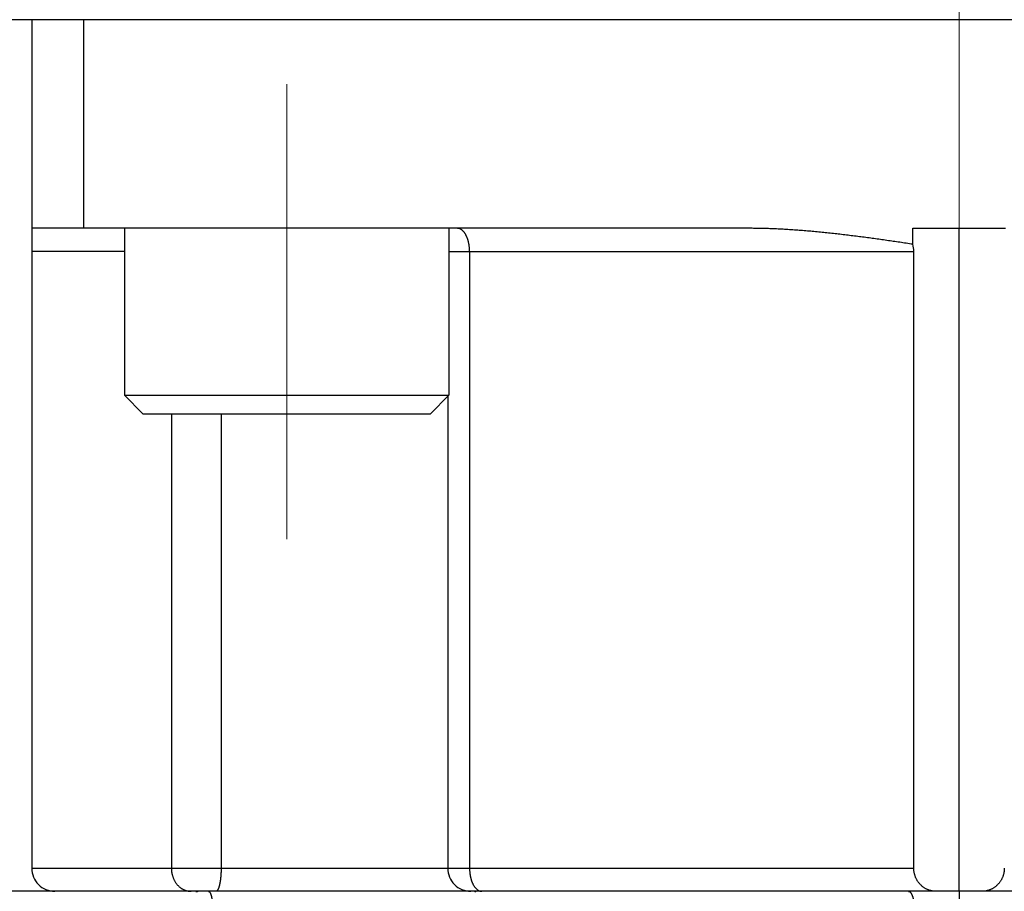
# Model space of a CAD drawing. Header units: millimetres. Extents: x 0 to 1300, y 0 to 891.
# Tile 103 of 133: x 400 to 421, y 498 to 517. Entities that reach past the tile are written whole.
import ezdxf

# ---------------------------------------------------------------- set-up
doc = ezdxf.new("R2010")
doc.units = ezdxf.units.MM
doc.header["$LTSCALE"] = 0.545669
doc.linetypes.add('CENTER', pattern=[50.8, 31.75, -6.35, 6.35, -6.35])
doc.layers.add('NoLayerName_001', color=7, linetype='Continuous')
doc.layers.add('NoLayerName_007', color=7, linetype='Continuous')
doc.styles.get("Standard").update_dxf_attribs({"font": 'txt', "bigfont": 'extfont2'})
doc.dimstyles.get("Standard").update_dxf_attribs({"dimtxt": 2.5, "dimasz": 2.5, "dimexe": 1, "dimexo": 1, "dimtad": 1, "dimdec": 3, "dimzin": 0, "dimdsep": 46, "dimtxsty": 'Standard', "dimcen": 2.5, "dimadec": 3, "dimazin": 0, "dimtfac": 0.75, "dimtdec": 3, "dimtmove": 0, "dimatfit": 3, "dimfxl": 1, "dimarcsym": 0})

# ---------------------------------------------------------------- blocks, each defined once
blk = doc.blocks.new('_OPEN30')
at = {"color": 0, "linetype": 'ByBlock', "lineweight": -2}
for p, q in [((-1, 0.267949), (0, 0)), ((0, 0), (-1, -0.267949)), ((0, 0), (-1, 0))]:
    blk.add_line(p, q, dxfattribs=at)
blk = doc.blocks.new('*D147')
at = {"layer": 'Defpoints', "color": 0}
for p in [(331.5, 559.602), (552, 532.102), (331.5, 398.637)]:
    blk.add_point(p, dxfattribs=at)
at = {"layer": 'NoLayerName_001', "color": 0, "linetype": 'Continuous', "lineweight": 13}
for p, q in [((331.5, 556.602), (331.5, 395.637)), ((552, 529.102), (552, 395.637)), ((547.5, 398.637), (336, 398.637))]:
    blk.add_line(p, q, dxfattribs=at)
at = {"layer": 'NoLayerName_001', "color": 0, "lineweight": 13, "xscale": 4.5, "yscale": 4.5, "zscale": 4.5, "rotation": 180}
blk.add_blockref('_OPEN30', (331.5, 398.637), dxfattribs=at)
at = {"layer": 'NoLayerName_001', "color": 0, "lineweight": 13, "xscale": 4.5, "yscale": 4.5, "zscale": 4.5}
blk.add_blockref('_OPEN30', (552, 398.637), dxfattribs=at)
at = {"layer": 'NoLayerName_001', "color": 0, "lineweight": 13, "insert": (441.75, 407.858), "char_height": 10.5, "attachment_point": 5}
blk.add_mtext('\\W0.8000;２２１', dxfattribs=at)

msp = doc.modelspace()

# ---------------------------------------------------------------- linework, layer by layer
at = {"layer": 'NoLayerName_001', "color": 2, "linetype": 'CENTER', "lineweight": 13}
for p, q in [((420, 521.7399), (420, 449.4777)), ((405.5, 505.4451), (405.5, 515.2595))]:
    msp.add_line(p, q, dxfattribs=at)
at = {"layer": 'NoLayerName_001', "color": 7, "linetype": 'Continuous', "lineweight": 25}
msp.add_line((440.6, 516.6523), (398.4, 516.6523), dxfattribs=at)
at = {"layer": 'NoLayerName_001', "color": 110, "linetype": 'Continuous', "lineweight": 25}
for p, q in [((402, 512.1523), (402, 508.5523)), ((409, 512.1523), (409, 508.5523)), ((402, 508.5523), (409, 508.5523)), ((402, 508.5523), (402.4, 508.1523)), ((409, 508.5523), (408.6, 508.1523)), ((402.4, 508.1523), (408.6, 508.1523))]:
    msp.add_line(p, q, dxfattribs=at)
at = {"layer": 'NoLayerName_007', "color": 7, "linetype": 'Continuous', "lineweight": 25}
for p, q in [((400, 516.6523), (400, 498.3523)), ((401.1254, 512.1523), (401.1254, 516.6523)), ((415.5, 512.1523), (400, 512.1523)), ((419, 511.8084), (419, 512.1523)), ((419, 512.1523), (421, 512.1523)), ((420, 497.8523), (420, 512.1523)), ((419.0238, 498.3523), (419.0238, 511.6523)), ((408.9715, 508.5238), (408.9715, 498.3523)), ((439.6, 497.8523), (380, 497.8523)), ((420, 497.8523), (420, 497.5523))]:
    msp.add_line(p, q, dxfattribs=at)
at = {"layer": 'NoLayerName_007', "color": 8, "linetype": 'Continuous', "lineweight": 25}
for p, q in [((402, 511.6523), (400, 511.6523)), ((409, 511.6523), (419.0238, 511.6523)), ((409.4436, 511.6523), (409.4436, 498.3523)), ((403.0128, 508.1523), (403.0128, 498.3523)), ((404.0853, 508.1523), (404.0853, 498.3523)), ((400, 498.3523), (419.0238, 498.3523))]:
    msp.add_line(p, q, dxfattribs=at)
at = {"layer": 'NoLayerName_007', "color": 7, "linetype": 'Continuous', "lineweight": 25}
for centre, radius, start, end in [((418.5007, 511.6523), 0.5231, 0.0035, 17.36305), ((400.5, 498.3523), 0.5, 180, 270.00165), ((409.4715, 498.3523), 0.5, 180, 270.00013)]:
    msp.add_arc(centre, radius, start, end, dxfattribs=at)
at = {"layer": 'NoLayerName_007', "color": 8, "linetype": 'Continuous', "lineweight": 25}
for points, knots in [([(409.4436, 511.6523), (409.4436, 511.6581), (409.4436, 511.6698), (409.4431, 511.6872), (409.4423, 511.7047), (409.4411, 511.7222), (409.4397, 511.7396), (409.4379, 511.757), (409.4357, 511.7744), (409.4332, 511.7917), (409.4304, 511.809), (409.4272, 511.8262), (409.4237, 511.8434), (409.4198, 511.8605), (409.4155, 511.8775), (409.4108, 511.8944), (409.4057, 511.9112), (409.4002, 511.9278), (409.3942, 511.9443), (409.3878, 511.9605), (409.3808, 511.9766), (409.3733, 511.9924), (409.3653, 512.008), (409.3568, 512.0232), (409.3477, 512.0382), (409.3379, 512.0527), (409.3275, 512.0667), (409.3165, 512.0803), (409.3047, 512.0931), (409.292, 512.1053), (409.2783, 512.1164), (409.2635, 512.1265), (409.2479, 512.1352), (409.2315, 512.1425), (409.2146, 512.1479), (409.1973, 512.1517), (409.1855, 512.1519), (409.1797, 512.1523)], [0, 0, 0, 0, 0.01746569, 0.03493762, 0.05241523, 0.0698982, 0.0873864, 0.10487998, 0.12237931, 0.13988504, 0.15739809, 0.17491963, 0.19245116, 0.20999273, 0.22753798, 0.24508014, 0.26261418, 0.28013692, 0.29764718, 0.31514593, 0.33263645, 0.35012446, 0.36761824, 0.38512087, 0.40261807, 0.42009804, 0.43755586, 0.45499542, 0.47244174, 0.4899515, 0.50761667, 0.52548373, 0.54343067, 0.56133344, 0.57910594, 0.59671445, 0.61419426, 0.61419426, 0.61419426, 0.61419426]), ([(403.0128, 498.3523), (403.013, 498.3443), (403.0131, 498.3282), (403.0147, 498.3041), (403.0172, 498.28), (403.0206, 498.256), (403.0251, 498.2322), (403.0306, 498.2086), (403.0371, 498.1852), (403.0446, 498.1622), (403.0531, 498.1394), (403.0626, 498.1171), (403.073, 498.0953), (403.0845, 498.0739), (403.097, 498.0532), (403.1105, 498.033), (403.1249, 498.0136), (403.1403, 497.9949), (403.1567, 497.977), (403.174, 497.9599), (403.1922, 497.9439), (403.2113, 497.9289), (403.2312, 497.915), (403.2519, 497.9023), (403.2733, 497.8909), (403.2955, 497.8809), (403.3183, 497.8723), (403.3416, 497.8651), (403.3653, 497.8595), (403.3893, 497.8554), (403.4134, 497.8528), (403.4295, 497.8526), (403.4375, 497.8523)], [0, 0, 0, 0, 0.02411487, 0.04827138, 0.07246064, 0.09667427, 0.12090472, 0.14514561, 0.16939197, 0.19364058, 0.21788919, 0.24213261, 0.26636642, 0.29058889, 0.31480138, 0.33900867, 0.36321943, 0.38744651, 0.41169668, 0.43595764, 0.46021894, 0.48447598, 0.50873096, 0.53299378, 0.55728304, 0.58161841, 0.60598382, 0.63035034, 0.65469016, 0.6789784, 0.70319515, 0.72732736, 0.72732736, 0.72732736, 0.72732736]), ([(404.0853, 498.3523), (404.0853, 498.3479), (404.0853, 498.3391), (404.0852, 498.3259), (404.085, 498.3128), (404.0847, 498.2996), (404.0844, 498.2864), (404.0839, 498.2732), (404.0834, 498.26), (404.0828, 498.2469), (404.0822, 498.2337), (404.0814, 498.2205), (404.0806, 498.2074), (404.0796, 498.1942), (404.0786, 498.1811), (404.0775, 498.1679), (404.0762, 498.1548), (404.0749, 498.1417), (404.0735, 498.1285), (404.072, 498.1154), (404.0704, 498.1024), (404.0686, 498.0893), (404.0668, 498.0763), (404.0648, 498.0632), (404.0627, 498.0503), (404.0604, 498.0373), (404.058, 498.0243), (404.0554, 498.0114), (404.0526, 497.9984), (404.0496, 497.9855), (404.0463, 497.9726), (404.0428, 497.9599), (404.0392, 497.9473), (404.0352, 497.9349), (404.031, 497.9228), (404.0263, 497.9106), (404.0207, 497.8983), (404.0141, 497.8859), (404.0067, 497.8735), (404, 497.8665), (403.9969, 497.8629)], [0, 0, 0, 0, 0.01318312, 0.02636693, 0.03955135, 0.0527363, 0.06592175, 0.0791077, 0.09229414, 0.10548114, 0.11866875, 0.13185709, 0.14504629, 0.15823651, 0.17142795, 0.18462084, 0.19781538, 0.21101058, 0.2242042, 0.23739401, 0.25057787, 0.26375374, 0.2769197, 0.29007521, 0.30322773, 0.31638807, 0.32956762, 0.34277836, 0.35603291, 0.36933158, 0.38262702, 0.39586141, 0.40897795, 0.42192117, 0.43472287, 0.44765142, 0.46103276, 0.47520394, 0.48991999, 0.50417545, 0.50417545, 0.50417545, 0.50417545]), ([(409.4436, 498.3523), (409.4437, 498.3456), (409.4437, 498.3322), (409.4444, 498.312), (409.4454, 498.2919), (409.4469, 498.2717), (409.4488, 498.2516), (409.4512, 498.2315), (409.4541, 498.2115), (409.4574, 498.1915), (409.4612, 498.1717), (409.4655, 498.152), (409.4704, 498.1323), (409.4757, 498.1129), (409.4816, 498.0936), (409.488, 498.0745), (409.495, 498.0556), (409.5026, 498.037), (409.5109, 498.0186), (409.5198, 498.0006), (409.5295, 497.9829), (409.54, 497.9657), (409.5514, 497.9489), (409.5636, 497.9328), (409.5769, 497.9176), (409.591, 497.9031), (409.6015, 497.8947), (409.6066, 497.8904)], [0, 0, 0, 0, 0.02011643, 0.04027159, 0.06045644, 0.0806626, 0.10088244, 0.12110913, 0.14133667, 0.16155999, 0.18177499, 0.2019786, 0.22216886, 0.24234499, 0.26250743, 0.28265795, 0.30279817, 0.3229267, 0.34304651, 0.36316735, 0.38330635, 0.40348867, 0.42372793, 0.44397239, 0.46417417, 0.48431461, 0.5044098, 0.5044098, 0.5044098, 0.5044098]), ([(403.5414, 497.8465), (403.5425, 497.8468), (403.5446, 497.8473), (403.5479, 497.8479), (403.5511, 497.8486), (403.5543, 497.8492), (403.5576, 497.8497), (403.5609, 497.8502), (403.5641, 497.8506), (403.5674, 497.851), (403.5707, 497.8514), (403.574, 497.8517), (403.5773, 497.8519), (403.5805, 497.8521), (403.5838, 497.8522), (403.5871, 497.8523), (403.5893, 497.8523), (403.5904, 497.8523)], [0, 0, 0, 0, 0.003290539, 0.006583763, 0.009879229, 0.013176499, 0.016475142, 0.019774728, 0.023074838, 0.026375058, 0.029674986, 0.032974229, 0.036272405, 0.039569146, 0.042864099, 0.046156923, 0.049447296, 0.049447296, 0.049447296, 0.049447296]), ([(403.8123, 497.8523), (403.8153, 497.8517), (403.8215, 497.8512), (403.8295, 497.8458), (403.8365, 497.8391), (403.8425, 497.8312), (403.8477, 497.8231), (403.8521, 497.8149), (403.8558, 497.8065), (403.8592, 497.798), (403.8623, 497.7894), (403.8652, 497.7807), (403.868, 497.7718), (403.8705, 497.7629), (403.8729, 497.7539), (403.875, 497.7449), (403.877, 497.7359), (403.8789, 497.7268), (403.8806, 497.7177), (403.8822, 497.7087), (403.8836, 497.6995), (403.8849, 497.6904), (403.8861, 497.6813), (403.8872, 497.6721), (403.8882, 497.6629), (403.8892, 497.6537), (403.89, 497.6445), (403.8908, 497.6353), (403.8914, 497.6261), (403.892, 497.6169), (403.8926, 497.6077), (403.893, 497.5985), (403.8934, 497.5892), (403.8936, 497.58), (403.8938, 497.5708), (403.894, 497.5615), (403.894, 497.5554), (403.894, 497.5523)], [0, 0, 0, 0, 0.00902215, 0.0183529, 0.02820714, 0.03822934, 0.04787376, 0.05712018, 0.06619045, 0.07527256, 0.08444809, 0.09369373, 0.10297855, 0.11227008, 0.121545, 0.13080406, 0.14005105, 0.14928926, 0.15852145, 0.16774993, 0.17697655, 0.18620273, 0.19542954, 0.20465766, 0.21388746, 0.22311893, 0.23235184, 0.24158591, 0.25082089, 0.26005647, 0.26929235, 0.27852819, 0.28776366, 0.2969984, 0.30623202, 0.31546415, 0.32469437, 0.32469437, 0.32469437, 0.32469437]), ([(403.9969, 497.8629), (403.9933, 497.8603), (403.9869, 497.8538), (403.9779, 497.8533), (403.9738, 497.8523)], [0, 0, 0, 0, 0.013208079, 0.025900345, 0.025900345, 0.025900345, 0.025900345]), ([(409.5477, 497.842), (409.5486, 497.8424), (409.5503, 497.8432), (409.5529, 497.8444), (409.5555, 497.8455), (409.5582, 497.8465), (409.5609, 497.8475), (409.5636, 497.8484), (409.5664, 497.8492), (409.5692, 497.8499), (409.572, 497.8505), (409.5748, 497.8511), (409.5776, 497.8515), (409.5804, 497.8519), (409.5833, 497.8521), (409.5861, 497.8523), (409.588, 497.8523), (409.589, 497.8523)], [0, 0, 0, 0, 0.002839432, 0.00568954, 0.00854817, 0.01141324, 0.014282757, 0.017154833, 0.020027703, 0.022899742, 0.025769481, 0.028635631, 0.031497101, 0.034353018, 0.03720275, 0.040045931, 0.042882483, 0.042882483, 0.042882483, 0.042882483]), ([(409.6066, 497.8904), (409.6073, 497.8898), (409.6088, 497.8886), (409.6111, 497.8869), (409.6134, 497.8852), (409.6157, 497.8836), (409.6181, 497.8819), (409.6205, 497.8803), (409.6229, 497.8788), (409.6253, 497.8772), (409.6278, 497.8758), (409.6302, 497.8743), (409.6327, 497.8729), (409.6352, 497.8715), (409.6378, 497.8702), (409.6403, 497.8689), (409.6429, 497.8676), (409.6455, 497.8664), (409.6481, 497.8652), (409.6508, 497.8641), (409.6534, 497.863), (409.6552, 497.8623), (409.6561, 497.862)], [0, 0, 0, 0, 0.002859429, 0.005718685, 0.008578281, 0.011438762, 0.014300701, 0.017164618, 0.020030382, 0.022897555, 0.025765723, 0.028634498, 0.03150352, 0.034372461, 0.037241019, 0.040108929, 0.042975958, 0.045841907, 0.048706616, 0.051569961, 0.054431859, 0.057292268, 0.057292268, 0.057292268, 0.057292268]), ([(409.6561, 497.862), (409.6572, 497.8616), (409.6594, 497.8608), (409.6627, 497.8597), (409.666, 497.8586), (409.6694, 497.8576), (409.6728, 497.8567), (409.6762, 497.8559), (409.6797, 497.8552), (409.6831, 497.8545), (409.6866, 497.8539), (409.6901, 497.8534), (409.6936, 497.853), (409.6971, 497.8527), (409.7006, 497.8525), (409.7041, 497.8523), (409.7064, 497.8523), (409.7076, 497.8523)], [0, 0, 0, 0, 0.003495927, 0.006999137, 0.010508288, 0.014022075, 0.017539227, 0.02105852, 0.024578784, 0.028098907, 0.031617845, 0.035134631, 0.03864838, 0.042158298, 0.045663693, 0.049163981, 0.052658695, 0.052658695, 0.052658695, 0.052658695])]:
    msp.add_open_spline(points, degree=3, knots=knots, dxfattribs=at)
at = {"layer": 'NoLayerName_007', "color": 7, "linetype": 'Continuous', "lineweight": 25}
for points, knots in [([(419, 511.8084), (418.9536, 511.8154), (418.8608, 511.8295), (418.7215, 511.8503), (418.5822, 511.8708), (418.4429, 511.8909), (418.3035, 511.9107), (418.164, 511.93), (418.0245, 511.9489), (417.8849, 511.9673), (417.7452, 511.9851), (417.6055, 512.0024), (417.4657, 512.019), (417.3258, 512.035), (417.1858, 512.0502), (417.0458, 512.0647), (416.9056, 512.0783), (416.7654, 512.091), (416.6251, 512.1028), (416.4847, 512.1136), (416.3442, 512.1232), (416.2037, 512.1317), (416.063, 512.1389), (415.9223, 512.1447), (415.7816, 512.149), (415.6408, 512.1518), (415.5469, 512.152), (415.5, 512.1523)], [0, 0, 0, 0, 0.1407921, 0.2815911, 0.4223947, 0.5632005, 0.7040068, 0.844812, 0.9856149, 1.1264148, 1.2672113, 1.4080047, 1.5487957, 1.6895856, 1.8303761, 1.9711678, 2.1119603, 2.2527544, 2.3935519, 2.5343562, 2.6751719, 2.8159989, 2.9568276, 3.0976497, 3.2384607, 3.3792594, 3.5200488, 3.5200488, 3.5200488, 3.5200488]), ([(419.5063, 497.8523), (419.4977, 497.8525), (419.4806, 497.8527), (419.455, 497.8549), (419.4296, 497.8584), (419.4043, 497.8632), (419.3793, 497.8694), (419.3547, 497.877), (419.3305, 497.8859), (419.3069, 497.8961), (419.2839, 497.9077), (419.2615, 497.9204), (419.2399, 497.9343), (419.219, 497.9494), (419.199, 497.9655), (419.1799, 497.9827), (419.1617, 498.0009), (419.1445, 498.02), (419.1283, 498.0401), (419.1132, 498.0609), (419.0991, 498.0825), (419.0862, 498.1048), (419.0745, 498.1278), (419.0639, 498.1514), (419.0545, 498.1755), (419.0464, 498.2), (419.0395, 498.2249), (419.0338, 498.2501), (419.0294, 498.2755), (419.0262, 498.3011), (419.0242, 498.3267), (419.024, 498.3438), (419.0238, 498.3523)], [0, 0, 0, 0, 0.02560359, 0.05126481, 0.07696923, 0.10270198, 0.12844869, 0.15419635, 0.17993465, 0.20566267, 0.23138501, 0.25710418, 0.28282099, 0.30853514, 0.33424591, 0.35995316, 0.38566181, 0.41137849, 0.43710767, 0.46285209, 0.48861331, 0.51439224, 0.54018966, 0.56600622, 0.59183819, 0.61767734, 0.6435129, 0.66933213, 0.69512109, 0.72086521, 0.74654999, 0.77216162, 0.77216162, 0.77216162, 0.77216162]), ([(420.9762, 498.3523), (420.976, 498.3438), (420.9758, 498.3267), (420.9738, 498.3011), (420.9706, 498.2755), (420.9662, 498.2501), (420.9605, 498.2249), (420.9536, 498.2), (420.9455, 498.1755), (420.9361, 498.1514), (420.9255, 498.1278), (420.9138, 498.1048), (420.9009, 498.0825), (420.8868, 498.0609), (420.8717, 498.0401), (420.8555, 498.02), (420.8383, 498.0009), (420.8201, 497.9827), (420.801, 497.9655), (420.781, 497.9494), (420.7601, 497.9343), (420.7385, 497.9204), (420.7161, 497.9077), (420.6931, 497.8961), (420.6695, 497.8859), (420.6453, 497.877), (420.6207, 497.8694), (420.5957, 497.8632), (420.5704, 497.8584), (420.545, 497.8549), (420.5194, 497.8527), (420.5023, 497.8525), (420.4937, 497.8523)], [0, 0, 0, 0, 0.02561164, 0.05129641, 0.07704054, 0.10282951, 0.12864875, 0.15448431, 0.18032347, 0.20615543, 0.231972, 0.25776942, 0.28354835, 0.30930957, 0.33505399, 0.36078317, 0.38649985, 0.4122085, 0.43791575, 0.46362653, 0.48934068, 0.51505749, 0.54077667, 0.56649901, 0.59222702, 0.61796532, 0.64371298, 0.66945969, 0.69519244, 0.72089686, 0.74655808, 0.77216167, 0.77216167, 0.77216167, 0.77216167]), ([(418.9063, 497.8523), (418.9106, 497.8517), (418.9194, 497.8514), (418.9316, 497.8461), (418.9426, 497.8386), (418.9527, 497.8289), (418.9618, 497.8175), (418.97, 497.8049), (418.9773, 497.7916), (418.9838, 497.7779), (418.9896, 497.7642), (418.9947, 497.7508), (418.9992, 497.7376), (419.003, 497.7246), (419.0064, 497.7118), (419.0092, 497.699), (419.0118, 497.6861), (419.014, 497.6732), (419.016, 497.6601), (419.0178, 497.6469), (419.0194, 497.6335), (419.0208, 497.6201), (419.0219, 497.6065), (419.0228, 497.593), (419.0235, 497.5794), (419.0239, 497.5658), (419.0239, 497.5568), (419.024, 497.5523)], [0, 0, 0, 0, 0.01308472, 0.0259805, 0.03925381, 0.05316435, 0.06773019, 0.08280659, 0.09814549, 0.11343377, 0.12832202, 0.1426432, 0.15649488, 0.16998979, 0.18323659, 0.19633932, 0.20939712, 0.22250443, 0.2357376, 0.24909599, 0.26255365, 0.27608474, 0.28966355, 0.30326459, 0.31686264, 0.3304328, 0.34395055, 0.34395055, 0.34395055, 0.34395055])]:
    msp.add_open_spline(points, degree=3, knots=knots, dxfattribs=at)

# ---------------------------------------------------------------- dimensions: what is measured, and where the dimension line sits
at = {"layer": 'NoLayerName_001', "color": 3, "linetype": 'Continuous', "lineweight": 13}
dim = msp.add_linear_dim(base=(331.5, 398.6371), p1=(552, 532.1024), p2=(331.5, 559.6024), angle=180, text='\\W0.8000;２２１', dimstyle='Standard', override={"dimtxt": 10.5, "dimasz": 4.5, "dimexe": 3, "dimexo": 3, "dimgap": 3, "dimzin": 8, "dimblk": 'OPEN30', "dimclrd": 0, "dimclre": 0, "dimclrt": 0, "dimtp": 0, "dimtm": 0, "dimlwd": 13, "dimlwe": 13}, dxfattribs=at)
dim.commit()
dim.dimension.update_dxf_attribs({"geometry": '*D147', "text_midpoint": (441.75, 398.6371), "dimtype": 160})

doc.saveas('drawing.dxf')
